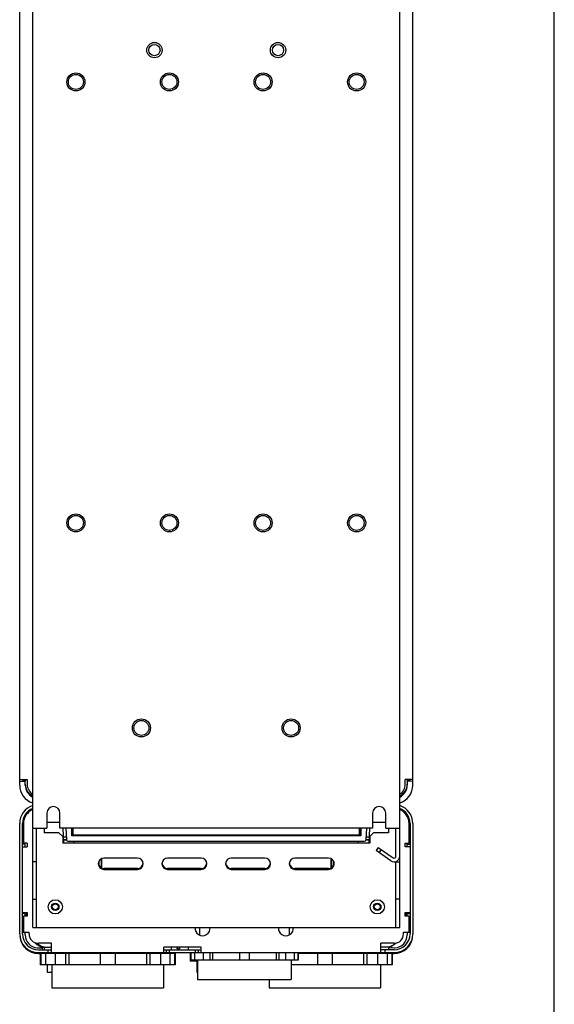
# Model space of a CAD drawing. Header units: millimetres. Extents: x 0 to 1500, y 0 to 1400.
# Tile 55 of 60: x 1214 to 1500, y 352 to 878. Entities that reach past the tile are written whole.
import ezdxf

# ---------------------------------------------------------------- set-up
doc = ezdxf.new("R2010")
doc.units = ezdxf.units.MM
doc.header["$LTSCALE"] = 91.259259
doc.layers.get('0').update_dxf_attribs({"linetype": 'CONTINUOUS'})
doc.layers.add('00_COMPONENTS', color=7, linetype='CONTINUOUS')

msp = doc.modelspace()

# ---------------------------------------------------------------- linework, layer by layer
at = {"color": 7, "linetype": 'CONTINUOUS'}
msp.add_line((1500, 0), (1500, 1400), dxfattribs=at)
at = {"layer": '00_COMPONENTS', "color": 7, "linetype": 'CONTINUOUS'}
for p, q in [((1221.42, 446.58), (1221.42, 1032.44)), ((1417.42, 446.58), (1417.42, 1032.44)), ((1214.42, 469.58), (1214.42, 974.4)), ((1424.42, 469.58), (1424.42, 974.4)), ((1214.42, 472.58), (1218.42, 472.58)), ((1214.42, 471.48), (1217.37, 471.58)), ((1215.92, 472.58), (1215.92, 472.08)), ((1215.92, 472.08), (1217.42, 472.08)), ((1217.37, 469.58), (1217.37, 471.58)), ((1217.42, 472.08), (1217.42, 471.58)), ((1218.42, 472.58), (1218.42, 470.08)), ((1424.42, 472.58), (1420.42, 472.58)), ((1420.42, 470.08), (1420.42, 472.58)), ((1421.42, 472.08), (1422.92, 472.08)), ((1421.42, 471.58), (1421.42, 472.08)), ((1424.42, 471.48), (1421.47, 471.58)), ((1421.47, 471.58), (1421.47, 469.58)), ((1422.92, 472.08), (1422.92, 472.58)), ((1228.92, 454.58), (1228.92, 446.58)), ((1235.92, 446.58), (1235.92, 454.58)), ((1402.92, 454.58), (1402.92, 446.58)), ((1409.92, 446.58), (1409.92, 454.58)), ((1214.42, 390.08), (1214.42, 449.08)), ((1216.42, 448.08), (1215.92, 448.08)), ((1216.42, 449.08), (1216.42, 438.58)), ((1235.92, 449.58), (1228.92, 449.58)), ((1409.92, 449.58), (1402.92, 449.58)), ((1422.42, 438.58), (1422.42, 449.08)), ((1422.42, 448.08), (1422.92, 448.08)), ((1424.42, 449.08), (1424.42, 390.08)), ((1221.42, 446.58), (1228.92, 446.58)), ((1223.42, 393.58), (1223.42, 446.58)), ((1227.42, 446.58), (1227.42, 444.08)), ((1235.42, 444.08), (1227.42, 444.08)), ((1235.42, 444.08), (1237.42, 442.08)), ((1402.92, 446.58), (1235.92, 446.58)), ((1237.42, 442.08), (1237.42, 438.58)), ((1238, 438.61), (1237.58, 446.58)), ((1239.3, 441.83), (1237.83, 441.83)), ((1239.31, 441.78), (1237.83, 441.78)), ((1239.05, 446.58), (1239.37, 440.53)), ((1242.26, 442.42), (1242.26, 446.58)), ((1242.42, 442.58), (1242.26, 442.42)), ((1396.59, 442.42), (1242.26, 442.42)), ((1242.34, 445.66), (1242.32, 446.58)), ((1242.34, 445.66), (1242.92, 445.66)), ((1242.4, 445.6), (1242.34, 445.66)), ((1242.92, 445.6), (1242.4, 445.6)), ((1242.42, 444.58), (1242.4, 445.6)), ((1242.92, 444.58), (1242.42, 444.58)), ((1242.42, 442.58), (1242.42, 444.58)), ((1396.42, 442.58), (1242.42, 442.58)), ((1242.92, 443.08), (1242.92, 446.58)), ((1242.92, 443.08), (1395.92, 443.08)), ((1395.92, 443.08), (1395.92, 446.58)), ((1395.92, 445.66), (1396.5, 445.66)), ((1396.44, 445.6), (1395.92, 445.6)), ((1396.42, 444.58), (1395.92, 444.58)), ((1396.44, 445.6), (1396.42, 444.58)), ((1396.42, 442.58), (1396.42, 444.58)), ((1396.59, 442.42), (1396.42, 442.58)), ((1396.5, 445.66), (1396.44, 445.6)), ((1396.53, 446.58), (1396.5, 445.66)), ((1396.59, 446.58), (1396.59, 442.42)), ((1399.47, 440.53), (1399.79, 446.58)), ((1401.01, 441.83), (1399.54, 441.83)), ((1401.01, 441.78), (1399.54, 441.78)), ((1401.26, 446.58), (1400.85, 438.61)), ((1401.42, 442.08), (1403.42, 444.08)), ((1401.42, 442.08), (1401.42, 438.58)), ((1411.42, 444.08), (1403.42, 444.08)), ((1409.92, 446.58), (1417.42, 446.58)), ((1411.42, 446.58), (1411.42, 444.08)), ((1415.42, 431.58), (1415.42, 446.58)), ((1217.42, 438.08), (1215.92, 438.08)), ((1215.92, 436.58), (1218.42, 436.58)), ((1218.42, 438.58), (1216.42, 438.58)), ((1218.42, 438.58), (1218.42, 436.58)), ((1401.42, 438.58), (1237.42, 438.58)), ((1237.9, 440.39), (1239.37, 440.39)), ((1239.37, 440.33), (1237.91, 440.33)), ((1240.37, 439.58), (1398.47, 439.58)), ((1243.42, 438.58), (1243.42, 439.58)), ((1395.42, 438.58), (1395.42, 439.58)), ((1399.47, 440.39), (1400.94, 440.39)), ((1400.94, 440.33), (1399.47, 440.33)), ((1420.42, 438.58), (1422.42, 438.58)), ((1420.42, 436.58), (1420.42, 438.58)), ((1422.92, 436.58), (1420.42, 436.58)), ((1421.42, 438.08), (1422.92, 438.08)), ((1405.95, 436.29), (1404.81, 434.65)), ((1405.95, 436.29), (1413.85, 430.76)), ((1407.59, 435.14), (1406.44, 433.51)), ((1223.42, 428.58), (1221.42, 428.58)), ((1256.67, 428.78), (1256.67, 426.89)), ((1256.72, 428.89), (1256.72, 426.78)), ((1258.12, 425.38), (1258.12, 430.28)), ((1258.17, 430.31), (1258.17, 425.36)), ((1277.42, 430.58), (1259.42, 430.58)), ((1311.42, 430.58), (1293.42, 430.58)), ((1345.42, 430.58), (1327.42, 430.58)), ((1379.42, 430.58), (1361.42, 430.58)), ((1380.67, 430.31), (1380.67, 425.36)), ((1380.72, 430.28), (1380.72, 425.38)), ((1382.12, 426.78), (1382.12, 428.89)), ((1382.17, 428.78), (1382.17, 426.89)), ((1415.42, 393.58), (1415.42, 428.76)), ((1415.42, 428.58), (1417.42, 428.58)), ((1277.42, 425.08), (1259.42, 425.08)), ((1259.42, 424.58), (1277.42, 424.58)), ((1311.42, 425.08), (1293.42, 425.08)), ((1293.42, 424.58), (1311.42, 424.58)), ((1345.42, 425.08), (1327.42, 425.08)), ((1327.42, 424.58), (1345.42, 424.58)), ((1379.42, 425.08), (1361.42, 425.08)), ((1361.42, 424.58), (1379.42, 424.58)), ((1221.42, 408.58), (1223.42, 408.58)), ((1417.42, 408.58), (1415.42, 408.58)), ((1215.92, 401.58), (1218.42, 401.58)), ((1217.42, 401.08), (1215.92, 401.08)), ((1218.42, 401.58), (1218.42, 399.58)), ((1420.42, 401.58), (1422.92, 401.58)), ((1420.42, 399.58), (1420.42, 401.58)), ((1421.42, 401.08), (1422.92, 401.08)), ((1218.42, 399.58), (1216.42, 399.58)), ((1216.42, 399.58), (1216.42, 391.08)), ((1422.42, 399.58), (1420.42, 399.58)), ((1422.42, 391.08), (1422.42, 399.58)), ((1215.92, 391.08), (1219.42, 391.08)), ((1217.42, 389.58), (1217.42, 391.08)), ((1219.42, 390.08), (1219.42, 391.08)), ((1221.42, 393.58), (1417.42, 393.58)), ((1310.42, 393.58), (1310.42, 389.46)), ((1358.42, 393.58), (1358.42, 389.52)), ((1419.42, 391.08), (1422.92, 391.08)), ((1419.42, 390.08), (1419.42, 391.08)), ((1421.42, 391.08), (1421.42, 389.58)), ((1231.42, 385.08), (1224.42, 385.08)), ((1231.42, 380.08), (1231.42, 385.08)), ((1414.42, 385.08), (1407.42, 385.08)), ((1407.42, 380.08), (1407.42, 385.08)), ((1224.42, 382.61), (1226.42, 382.71)), ((1224.42, 380.08), (1414.42, 380.08)), ((1224.42, 379.64), (1224.92, 379.64)), ((1224.92, 379.64), (1224.92, 380.08)), ((1224.92, 379.64), (1229.02, 379.85)), ((1297.42, 379.58), (1225.42, 379.58)), ((1225.42, 379.58), (1225.42, 373.58)), ((1225.64, 379.58), (1225.64, 373.58)), ((1225.82, 382.98), (1225.68, 383.2)), ((1226.42, 383.08), (1227.4, 383.08)), ((1226.42, 383.08), (1226.42, 381.58)), ((1227.1, 383.11), (1227.09, 383.08)), ((1227.42, 383.08), (1231.42, 383.08)), ((1227.42, 383.08), (1227.42, 381.58)), ((1228.16, 379.58), (1228.16, 373.58)), ((1229.02, 380.08), (1229.02, 379.58)), ((1229.42, 381.58), (1229.42, 380.08)), ((1231.67, 380.08), (1231.67, 379.58)), ((1233.29, 379.58), (1233.29, 373.58)), ((1238.95, 379.58), (1238.95, 373.58)), ((1240.73, 379.58), (1240.73, 373.58)), ((1257.42, 379.58), (1257.42, 373.58)), ((1265.42, 379.58), (1265.42, 373.58)), ((1282.11, 379.58), (1282.11, 373.58)), ((1283.89, 379.58), (1283.89, 373.58)), ((1289.55, 379.58), (1289.55, 373.58)), ((1291.17, 380.08), (1291.17, 379.58)), ((1311.42, 383.08), (1291.42, 383.08)), ((1291.42, 380.08), (1291.42, 383.08)), ((1292.92, 380.08), (1292.92, 381.58)), ((1294.42, 380.08), (1294.42, 381.58)), ((1294.68, 379.58), (1294.68, 373.58)), ((1295.42, 383.08), (1295.42, 381.58)), ((1297.2, 379.58), (1297.2, 373.58)), ((1297.42, 379.58), (1297.42, 373.58)), ((1298.47, 383.08), (1298.47, 382.08)), ((1298.47, 382.08), (1298.59, 382.14)), ((1298.47, 382.08), (1299.87, 382.08)), ((1298.6, 383.08), (1298.6, 382.44)), ((1299.75, 382.44), (1299.75, 383.08)), ((1299.87, 382.08), (1299.76, 382.14)), ((1299.87, 382.08), (1299.87, 383.08)), ((1304.42, 383.08), (1304.42, 381.58)), ((1305.7, 379.58), (1305.42, 379.58)), ((1305.42, 379.58), (1305.42, 375.58)), ((1305.65, 379.58), (1305.65, 375.58)), ((1305.7, 380.08), (1305.7, 376.08)), ((1305.81, 380.08), (1305.81, 376.08)), ((1307.81, 380.08), (1307.81, 376.08)), ((1308.42, 380.08), (1308.42, 381.58)), ((1309.92, 380.08), (1309.92, 381.58)), ((1311.42, 380.08), (1311.42, 383.08)), ((1312.42, 380.08), (1312.42, 376.08)), ((1315.95, 380.08), (1315.95, 376.08)), ((1317.37, 380.08), (1317.37, 376.08)), ((1331.92, 380.08), (1331.92, 376.08)), ((1336.92, 380.08), (1336.92, 376.08)), ((1351.47, 380.08), (1351.47, 376.08)), ((1352.89, 380.08), (1352.89, 376.08)), ((1356.42, 380.08), (1356.42, 376.08)), ((1361.03, 380.08), (1361.03, 376.08)), ((1363.04, 380.08), (1363.04, 376.08)), ((1363.15, 380.08), (1363.15, 376.08)), ((1413.42, 379.58), (1363.15, 379.58)), ((1373.42, 379.58), (1373.42, 373.58)), ((1381.42, 379.58), (1381.42, 373.58)), ((1398.11, 379.58), (1398.11, 373.58)), ((1399.89, 379.58), (1399.89, 373.58)), ((1405.55, 379.58), (1405.55, 373.58)), ((1407.17, 380.08), (1407.17, 379.58)), ((1407.17, 379.99), (1413.92, 379.64)), ((1411.42, 383.08), (1407.42, 383.08)), ((1409.42, 381.58), (1409.42, 380.08)), ((1410.68, 379.58), (1410.68, 373.58)), ((1411.4, 382.77), (1414.42, 382.61)), ((1411.42, 383.08), (1411.42, 381.58)), ((1411.82, 382.98), (1411.68, 383.2)), ((1413.16, 383.2), (1413.02, 382.98)), ((1413.17, 383.5), (1413.17, 383.8)), ((1413.2, 379.58), (1413.2, 373.58)), ((1413.42, 379.58), (1413.42, 373.58)), ((1413.92, 379.64), (1413.92, 380.08)), ((1413.92, 379.64), (1414.42, 379.64)), ((1297.42, 373.58), (1225.42, 373.58)), ((1229.02, 373.58), (1229.02, 369.68)), ((1231.67, 373.58), (1231.67, 361.28)), ((1291.17, 373.58), (1291.17, 361.28)), ((1309.42, 375.58), (1305.42, 375.58)), ((1363.15, 376.08), (1305.7, 376.08)), ((1307.17, 376.08), (1307.17, 375.58)), ((1307.91, 376.08), (1307.91, 375.58)), ((1309.02, 375.58), (1309.02, 369.68)), ((1309.42, 376.08), (1309.42, 365.71)), ((1359.42, 376.08), (1359.42, 365.71)), ((1413.42, 373.58), (1359.42, 373.58)), ((1407.17, 373.58), (1407.17, 361.28)), ((1229.02, 369.68), (1231.67, 369.68)), ((1309.02, 369.68), (1309.42, 369.68)), ((1309.42, 365.71), (1359.42, 365.71)), ((1347.67, 365.71), (1347.67, 361.28)), ((1231.67, 361.28), (1291.17, 361.28)), ((1347.67, 361.28), (1407.17, 361.28))]:
    msp.add_line(p, q, dxfattribs=at)
at = {"layer": '00_COMPONENTS', "color": 3, "linetype": 'CONTINUOUS'}
for p, q in [((1215.92, 390.08), (1215.92, 449.08)), ((1422.92, 449.08), (1422.92, 390.08)), ((1221.42, 393.58), (1221.42, 446.58)), ((1417.42, 393.58), (1417.42, 446.58)), ((1217.42, 436.58), (1217.42, 438.58)), ((1421.42, 436.58), (1421.42, 438.58)), ((1412.7, 429.13), (1404.81, 434.65)), ((1217.42, 399.58), (1217.42, 401.58)), ((1218.24, 401.58), (1217.64, 399.58)), ((1421.21, 399.58), (1420.6, 401.58)), ((1421.42, 399.58), (1421.42, 401.58)), ((1224.42, 381.58), (1231.42, 381.58)), ((1291.42, 381.58), (1311.42, 381.58)), ((1414.42, 381.58), (1407.42, 381.58))]:
    msp.add_line(p, q, dxfattribs=at)
at = {"layer": '00_COMPONENTS', "color": 7, "linetype": 'CONTINUOUS'}
for centre, radius in [((1286.42, 862.08), 4.1), ((1286.42, 862.08), 3), ((1352.42, 862.08), 4.1), ((1352.42, 862.08), 3), ((1244.42, 845.08), 4.82), ((1244.42, 845.08), 4), ((1294.42, 845.08), 4.82), ((1294.42, 845.08), 4), ((1344.42, 845.08), 4.82), ((1344.42, 845.08), 4), ((1394.42, 845.08), 4.82), ((1394.42, 845.08), 4), ((1244.42, 609.58), 4.82), ((1244.42, 609.58), 4), ((1294.42, 609.58), 4.82), ((1294.42, 609.58), 4), ((1344.42, 609.58), 4.82), ((1344.42, 609.58), 4), ((1394.42, 609.58), 4.82), ((1394.42, 609.58), 4), ((1279.42, 500.08), 4.82), ((1359.42, 500.08), 4.82), ((1279.42, 500.08), 4), ((1359.42, 500.08), 4), ((1233.42, 404.58), 3.8), ((1233.42, 404.58), 2), ((1233.42, 404.58), 1.6), ((1405.42, 404.58), 3.8), ((1405.42, 404.58), 2), ((1405.42, 404.58), 1.6)]:
    msp.add_circle(centre, radius, dxfattribs=at)
for centre, radius, start, end in [((1224.42, 469.58), 10, 180, 252.5341), ((1224.42, 469.58), 7.05, 180, 244.798), ((1224.42, 470.08), 7, 180, 244.5908), ((1224.92, 470.08), 6.5, 180, 237.3523), ((1414.42, 470.08), 7, 295.4092, 360), ((1414.42, 469.58), 10, 287.4659, 360), ((1414.42, 469.58), 7.05, 295.202, 360), ((1413.92, 470.08), 6.5, 302.6477, 360), ((1224.42, 469.58), 6.97, 229.4322, 244.461), ((1414.42, 469.58), 6.97, 295.539, 310.5678), ((1224.42, 449.08), 10, 107.4608, 180), ((1232.42, 454.58), 3.5, 0, 180), ((1406.42, 454.58), 3.5, 0, 180), ((1414.42, 449.08), 10, 0, 72.5392), ((1224.42, 449.08), 8, 112.0377, 180), ((1414.42, 449.08), 8, 0, 67.9623), ((1240.37, 440.58), 1, 183, 270), ((1398.47, 440.58), 1, 270, 357), ((1414.42, 431.58), 1, 235, 360), ((1259.42, 427.58), 3, 90, 270), ((1259.42, 428.08), 3, 184.7747, 270), ((1277.42, 427.58), 3, 270, 90), ((1277.42, 428.08), 3, 270, 355.2253), ((1293.42, 427.58), 3, 90, 270), ((1293.42, 428.08), 3, 184.7747, 270), ((1311.42, 427.58), 3, 270, 90), ((1311.42, 428.08), 3, 270, 355.2253), ((1327.42, 427.58), 3, 90, 270), ((1327.42, 428.08), 3, 184.7747, 270), ((1345.42, 427.58), 3, 270, 90), ((1345.42, 428.08), 3, 270, 355.2253), ((1361.42, 427.58), 3, 90, 270), ((1361.42, 428.08), 3, 184.7747, 270), ((1379.42, 427.58), 3, 270, 90), ((1379.42, 428.08), 3, 270, 355.2253), ((1218.92, 398.58), 1.5, 109.4756, 138.1683), ((1419.92, 398.58), 1.5, 41.8317, 70.5244), ((1224.42, 390.08), 10, 180, 270), ((1224.42, 389.58), 7, 180, 265.2238), ((1224.42, 390.08), 5, 180, 270), ((1312.12, 393.08), 4, 172.8036, 7.1964), ((1305.85, 394.11), 2.5, 335.5481, 347.8718), ((1356.62, 393.08), 4, 172.8036, 7.1964), ((1363, 394.11), 2.5, 192.1282, 197.0457), ((1414.42, 390.08), 10, 270, 360), ((1414.42, 390.08), 5, 270, 360), ((1414.42, 389.58), 7, 274.7762, 360), ((1224.42, 389.58), 9.95, 184.6581, 270), ((1227.62, 389.43), 6.35, 219.7069, 268.1925), ((1228.87, 390.63), 7.55, 226.6968, 270), ((1409.97, 390.63), 7.55, 270, 313.3032), ((1414.42, 389.58), 9.95, 270, 355.3419)]:
    msp.add_arc(centre, radius, start, end, dxfattribs=at)
at = {"layer": '00_COMPONENTS', "color": 3, "linetype": 'CONTINUOUS'}
for centre, radius, start, end in [((1224.42, 449.08), 8.5, 110.6772, 180), ((1414.42, 449.08), 8.5, 0, 69.3228), ((1414.42, 431.58), 3, 235, 360), ((1224.42, 390.08), 8.5, 180, 270), ((1414.42, 390.08), 8.5, 270, 360)]:
    msp.add_arc(centre, radius, start, end, dxfattribs=at)
at = {"layer": '00_COMPONENTS', "color": 7, "linetype": 'CONTINUOUS'}
for centre, major_axis, ratio, start_param, end_param in [((1224.05, 389.58), (6.99, 0), 0.998626, -1.581512, -1.518365), ((1225.68, 383.5), (0, 0.3), 0.034921, -4.356726, -3.193953), ((1225.83, 385.98), (0, 3), 0.034921, -3.645737, -3.193953), ((1227.01, 385.98), (0, 3), 0.034921, -2.880285, -2.848061), ((1298.59, 382.44), (0, 0.3), 0.034921, -3.124139, -1.570796), ((1299.76, 382.44), (0, 0.3), 0.034921, 1.570796, 3.124139), ((1411.68, 383.5), (0, 0.3), 0.034921, -3.908193, -3.193953), ((1411.83, 385.98), (0, 3), 0.034921, -3.611936, -3.193953), ((1413.01, 385.98), (0, 3), 0.034921, -3.089233, -2.406995), ((1413.16, 383.5), (0, 0.3), 0.034921, -3.089233, -1.570796), ((1414.79, 389.58), (6.99, 0), 0.998626, -1.623228, -1.560081)]:
    msp.add_ellipse(centre, major_axis=major_axis, ratio=ratio, start_param=start_param, end_param=end_param, dxfattribs=at)
for points, knots in [([(1220.36, 464.39), (1220.32, 464.31), (1220.16, 464.18), (1219.96, 464.23), (1219.89, 464.29)], [0, 0, 0, 0, 0.500057, 1, 1, 1, 1]), ([(1418.95, 464.29), (1418.88, 464.23), (1418.69, 464.18), (1418.52, 464.31), (1418.49, 464.39)], [0, 0, 0, 0, 0.500387, 1, 1, 1, 1]), ([(1223.84, 382.61), (1223.88, 382.6), (1223.92, 382.6), (1223.97, 382.6), (1223.98, 382.6)], [0, 0, 0, 0, 0.786122, 1, 1, 1, 1]), ([(1414.86, 382.6), (1414.87, 382.6), (1414.92, 382.6), (1414.97, 382.6), (1415, 382.61)], [0, 0, 0, 0, 0.213878, 1, 1, 1, 1])]:
    msp.add_open_spline(points, degree=3, knots=knots, dxfattribs=at)

doc.saveas('drawing.dxf')
